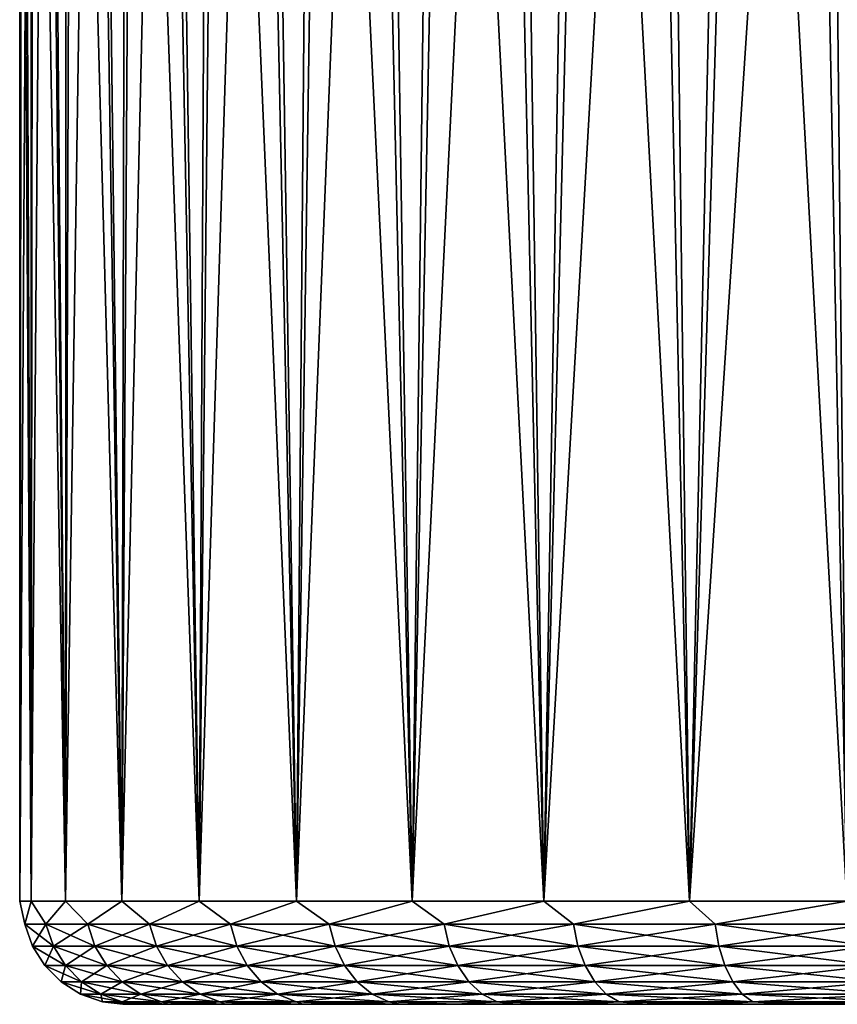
# Model space of a CAD drawing. Header units: metres. Extents: x -147 to 182, y -23 to 81.
# Tile 152 of 212: x 63.5 to 71.43, y 51.1 to 60.66. Entities that reach past the tile are written whole.
import ezdxf

# ---------------------------------------------------------------- set-up
doc = ezdxf.new("R2010")
doc.units = ezdxf.units.M
doc.layers.add('solid_ORA153_SW0001', color=7, linetype='CONTINUOUS')

msp = doc.modelspace()

# ---------------------------------------------------------------- linework, layer by layer
at = {"layer": 'solid_ORA153_SW0001'}
for points in [[(63.608433, 70.099998, -1.675548), (63.611217, 52.099998, -1.696838), (63.5, 52.099998)], [(63.500298, 70.099998, 0.08782), (63.5, 52.099998), (63.611217, 52.099998, 1.696838)], [(63.524372, 70.099998, -0.795661), (63.5, 52.099998), (63.500298, 70.099998, 0.08782)], [(63.608433, 70.099998, -1.675548), (63.5, 52.099998), (63.524372, 70.099998, -0.795661)], [(63.500298, 70.099998, 0.08782), (63.611217, 52.099998, 1.696838), (63.536312, 70.099998, 0.970957)], [(63.536312, 70.099998, 0.970957), (63.611217, 52.099998, 1.696838), (63.632252, 70.099998, 1.849607)], [(63.752075, 70.099998, -2.547621), (63.611217, 52.099998, -1.696838), (63.608433, 70.099998, -1.675548)], [(63.752075, 70.099998, -2.547621), (63.942963, 52.099998, -3.364643), (63.611217, 52.099998, -1.696838)], [(63.632252, 70.099998, 1.849607), (63.611217, 52.099998, 1.696838), (63.942963, 52.099998, 3.364643)], [(63.632252, 70.099998, 1.849607), (63.942963, 52.099998, 3.364643), (63.787663, 70.099998, 2.719645)], [(63.954647, 70.099998, -3.407947), (63.942963, 52.099998, -3.364643), (63.752075, 70.099998, -2.547621)], [(63.787663, 70.099998, 2.719645), (63.942963, 52.099998, 3.364643), (64.001854, 70.099998, 3.577193)], [(64.215218, 70.099998, -4.25255), (64.489563, 52.099998, -4.974878), (63.942963, 52.099998, -3.364643)], [(64.215218, 70.099998, -4.25255), (63.942963, 52.099998, -3.364643), (63.954647, 70.099998, -3.407947)], [(64.001854, 70.099998, 3.577193), (63.942963, 52.099998, 3.364643), (64.489563, 52.099998, 4.974878)], [(64.001854, 70.099998, 3.577193), (64.489563, 52.099998, 4.974878), (64.273796, 70.099998, 4.418139)], [(64.532555, 70.099998, -5.077419), (64.489563, 52.099998, -4.974878), (64.215218, 70.099998, -4.25255)], [(64.273796, 70.099998, 4.418139), (64.489563, 52.099998, 4.974878), (64.602264, 70.099998, 5.238691)], [(64.905235, 70.099998, -5.878895), (65.241669, 52.099998, -6.499992), (64.489563, 52.099998, -4.974878)], [(64.905235, 70.099998, -5.878895), (64.489563, 52.099998, -4.974878), (64.532555, 70.099998, -5.077419)], [(64.602264, 70.099998, 5.238691), (64.489563, 52.099998, 4.974878), (65.241669, 52.099998, 6.499992)], [(64.602264, 70.099998, 5.238691), (65.241669, 52.099998, 6.499992), (64.985741, 70.099998, 6.035056)], [(65.331497, 70.099998, -6.65316), (65.241669, 52.099998, -6.499992), (64.905235, 70.099998, -5.878895)], [(64.985741, 70.099998, 6.035056), (65.241669, 52.099998, 6.499992), (65.422409, 70.099998, 6.803452)], [(65.80938, 70.099998, -7.396656), (66.186401, 52.099998, -7.91389), (65.241669, 52.099998, -6.499992)], [(65.80938, 70.099998, -7.396656), (65.241669, 52.099998, -6.499992), (65.331497, 70.099998, -6.65316)], [(65.422409, 70.099998, 6.803452), (65.241669, 52.099998, 6.499992), (66.186401, 52.099998, 7.91389)], [(65.422409, 70.099998, 6.803452), (66.186401, 52.099998, 7.91389), (65.910324, 70.099998, 7.540471)], [(66.336708, 70.099998, -8.106013), (66.186401, 52.099998, -7.91389), (65.80938, 70.099998, -7.396656)], [(65.910324, 70.099998, 7.540471), (66.186401, 52.099998, 7.91389), (66.447166, 70.099998, 8.2426)], [(66.910965, 70.099998, -8.777834), (67.307602, 52.099998, -9.192377), (66.186401, 52.099998, -7.91389)], [(66.910965, 70.099998, -8.777834), (66.186401, 52.099998, -7.91389), (66.336708, 70.099998, -8.106013)], [(66.447166, 70.099998, 8.2426), (66.186401, 52.099998, 7.91389), (67.307602, 52.099998, 9.192377)], [(66.447166, 70.099998, 8.2426), (67.307602, 52.099998, 9.192377), (67.030464, 70.099998, 8.906617)], [(67.529594, 70.099998, -9.409131), (67.307602, 52.099998, -9.192377), (66.910965, 70.099998, -8.777834)], [(67.030464, 70.099998, 8.906617), (67.307602, 52.099998, 9.192377), (67.657578, 70.099998, 9.529508)], [(68.189682, 70.099998, -9.996927), (68.586082, 52.099998, -10.313581), (67.307602, 52.099998, -9.192377)], [(68.189682, 70.099998, -9.996927), (67.307602, 52.099998, -9.192377), (67.529594, 70.099998, -9.409131)], [(67.657578, 70.099998, 9.529508), (67.307602, 52.099998, 9.192377), (68.586082, 52.099998, 10.313581)], [(67.657578, 70.099998, 9.529508), (68.586082, 52.099998, 10.313581), (68.3255, 70.099998, 10.108292)], [(68.888138, 70.099998, -10.538479), (68.586082, 52.099998, -10.313581), (68.189682, 70.099998, -9.996927)], [(68.3255, 70.099998, 10.108292), (68.586082, 52.099998, 10.313581), (69.031265, 70.099998, 10.640393)], [(69.621849, 70.099998, -11.031365), (69.999985, 52.099998, -11.258321), (68.586082, 52.099998, -10.313581)], [(69.621849, 70.099998, -11.031365), (68.586082, 52.099998, -10.313581), (68.888138, 70.099998, -10.538479)], [(69.031265, 70.099998, 10.640393), (68.586082, 52.099998, 10.313581), (69.999985, 52.099998, 11.258321)], [(69.031265, 70.099998, 10.640393), (69.999985, 52.099998, 11.258321), (69.771545, 70.099998, 11.123305)], [(70.387291, 70.099998, -11.47322), (69.999985, 52.099998, -11.258321), (69.621849, 70.099998, -11.031365)], [(69.771545, 70.099998, 11.123305), (69.999985, 52.099998, 11.258321), (70.542885, 70.099998, 11.554771)], [(71.181023, 70.099998, -11.862059), (71.525101, 52.099998, -12.010429), (69.999985, 52.099998, -11.258321)], [(71.181023, 70.099998, -11.862059), (69.999985, 52.099998, -11.258321), (70.387291, 70.099998, -11.47322)], [(70.542885, 70.099998, 11.554771), (69.999985, 52.099998, 11.258321), (71.525101, 52.099998, 12.010429)], [(70.542885, 70.099998, 11.554771), (71.525101, 52.099998, 12.010429), (71.341827, 70.099998, 11.932864)], [(71.999359, 70.099998, -12.196075), (71.525101, 52.099998, -12.010429), (71.181023, 70.099998, -11.862059)], [(71.341827, 70.099998, 11.932864), (71.525101, 52.099998, 12.010429), (72.164551, 70.099998, 12.255769)], [(63.550674, 51.87748, -0.814702), (63.5, 52.099998), (63.611217, 52.099998, -1.696838)], [(63.550674, 51.87748, 0.814702), (63.611217, 52.099998, 1.696838), (63.5, 52.099998)], [(63.550674, 51.87748, -0.814702), (63.550674, 51.87748, 0.814702), (63.5, 52.099998)], [(63.754894, 51.87748, -2.431259), (63.550674, 51.87748, -0.814702), (63.611217, 52.099998, -1.696838)], [(63.550674, 51.87748, 0.814702), (63.754894, 51.87748, 2.431259), (63.611217, 52.099998, 1.696838)], [(63.754894, 51.87748, -2.431259), (63.611217, 52.099998, -1.696838), (63.942963, 52.099998, -3.364643)], [(63.754894, 51.87748, 2.431259), (63.942963, 52.099998, 3.364643), (63.611217, 52.099998, 1.696838)], [(64.16011, 51.87748, -4.009473), (63.754894, 51.87748, -2.431259), (63.942963, 52.099998, -3.364643)], [(63.754894, 51.87748, 2.431259), (64.16011, 51.87748, 4.009473), (63.942963, 52.099998, 3.364643)], [(64.16011, 51.87748, -4.009473), (63.942963, 52.099998, -3.364643), (64.489563, 52.099998, -4.974878)], [(64.16011, 51.87748, 4.009473), (64.489563, 52.099998, 4.974878), (63.942963, 52.099998, 3.364643)], [(64.759933, 51.87748, -5.524456), (64.16011, 51.87748, -4.009473), (64.489563, 52.099998, -4.974878)], [(64.16011, 51.87748, 4.009473), (64.759933, 51.87748, 5.524456), (64.489563, 52.099998, 4.974878)], [(64.759933, 51.87748, -5.524456), (64.489563, 52.099998, -4.974878), (65.241669, 52.099998, -6.499992)], [(64.759933, 51.87748, 5.524456), (65.241669, 52.099998, 6.499992), (64.489563, 52.099998, 4.974878)], [(65.544907, 51.87748, -6.952314), (64.759933, 51.87748, -5.524456), (65.241669, 52.099998, -6.499992)], [(64.759933, 51.87748, 5.524456), (65.544907, 51.87748, 6.952314), (65.241669, 52.099998, 6.499992)], [(65.544907, 51.87748, -6.952314), (65.241669, 52.099998, -6.499992), (66.186401, 52.099998, -7.91389)], [(65.544907, 51.87748, 6.952314), (66.186401, 52.099998, 7.91389), (65.241669, 52.099998, 6.499992)], [(66.502647, 51.87748, -8.270531), (65.544907, 51.87748, -6.952314), (66.186401, 52.099998, -7.91389)], [(65.544907, 51.87748, 6.952314), (66.502647, 51.87748, 8.270531), (66.186401, 52.099998, 7.91389)], [(66.502647, 51.87748, -8.270531), (66.186401, 52.099998, -7.91389), (67.307602, 52.099998, -9.192377)], [(66.502647, 51.87748, 8.270531), (67.307602, 52.099998, 9.192377), (66.186401, 52.099998, 7.91389)], [(67.61805, 51.87748, -9.458316), (66.502647, 51.87748, -8.270531), (67.307602, 52.099998, -9.192377)], [(66.502647, 51.87748, 8.270531), (67.61805, 51.87748, 9.458316), (67.307602, 52.099998, 9.192377)], [(67.61805, 51.87748, -9.458316), (67.307602, 52.099998, -9.192377), (68.586082, 52.099998, -10.313581)], [(67.61805, 51.87748, 9.458316), (68.586082, 52.099998, 10.313581), (67.307602, 52.099998, 9.192377)], [(68.873528, 51.87748, -10.496937), (67.61805, 51.87748, -9.458316), (68.586082, 52.099998, -10.313581)], [(67.61805, 51.87748, 9.458316), (68.873528, 51.87748, 10.496937), (68.586082, 52.099998, 10.313581)], [(68.873528, 51.87748, -10.496937), (68.586082, 52.099998, -10.313581), (69.999985, 52.099998, -11.258321)], [(68.873528, 51.87748, 10.496937), (69.999985, 52.099998, 11.258321), (68.586082, 52.099998, 10.313581)], [(70.249283, 51.87748, -11.370016), (68.873528, 51.87748, -10.496937), (69.999985, 52.099998, -11.258321)], [(68.873528, 51.87748, 10.496937), (70.249283, 51.87748, 11.370016), (69.999985, 52.099998, 11.258321)], [(70.249283, 51.87748, -11.370016), (69.999985, 52.099998, -11.258321), (71.525101, 52.099998, -12.010429)], [(70.249283, 51.87748, 11.370016), (71.525101, 52.099998, 12.010429), (69.999985, 52.099998, 11.258321)], [(71.72361, 51.87748, -12.063783), (70.249283, 51.87748, -11.370016), (71.525101, 52.099998, -12.010429)], [(70.249283, 51.87748, 11.370016), (71.72361, 51.87748, 12.063783), (71.525101, 52.099998, 12.010429)], [(63.827637, 51.665913, 2.417382), (63.754894, 51.87748, 2.431259), (63.550674, 51.87748, 0.814702)], [(63.624584, 51.665913, 0.810052), (63.550674, 51.87748, 0.814702), (63.550674, 51.87748, -0.814702)], [(63.624584, 51.665913, 0.810052), (63.827637, 51.665913, 2.417382), (63.550674, 51.87748, 0.814702)], [(63.624584, 51.665913, -0.810052), (63.550674, 51.87748, -0.814702), (63.754894, 51.87748, -2.431259)], [(63.624584, 51.665913, -0.810052), (63.624584, 51.665913, 0.810052), (63.550674, 51.87748, -0.814702)], [(63.827637, 51.665913, -2.417382), (63.624584, 51.665913, -0.810052), (63.754894, 51.87748, -2.431259)], [(64.230545, 51.665913, 3.986588), (64.16011, 51.87748, 4.009473), (63.754894, 51.87748, 2.431259)], [(63.827637, 51.665913, 2.417382), (64.230545, 51.665913, 3.986588), (63.754894, 51.87748, 2.431259)], [(63.827637, 51.665913, -2.417382), (63.754894, 51.87748, -2.431259), (64.16011, 51.87748, -4.009473)], [(64.230545, 51.665913, -3.986588), (63.827637, 51.665913, -2.417382), (64.16011, 51.87748, -4.009473)], [(64.826942, 51.665913, 5.492924), (64.759933, 51.87748, 5.524456), (64.16011, 51.87748, 4.009473)], [(64.230545, 51.665913, 3.986588), (64.826942, 51.665913, 5.492924), (64.16011, 51.87748, 4.009473)], [(64.230545, 51.665913, -3.986588), (64.16011, 51.87748, -4.009473), (64.759933, 51.87748, -5.524456)], [(64.826942, 51.665913, -5.492924), (64.230545, 51.665913, -3.986588), (64.759933, 51.87748, -5.524456)], [(65.607437, 51.665913, 6.912632), (65.544907, 51.87748, 6.952314), (64.759933, 51.87748, 5.524456)], [(64.826942, 51.665913, 5.492924), (65.607437, 51.665913, 6.912632), (64.759933, 51.87748, 5.524456)], [(64.826942, 51.665913, -5.492924), (64.759933, 51.87748, -5.524456), (65.544907, 51.87748, -6.952314)], [(65.607437, 51.665913, -6.912632), (64.826942, 51.665913, -5.492924), (65.544907, 51.87748, -6.952314)], [(66.559708, 51.665913, 8.223325), (66.502647, 51.87748, 8.270531), (65.544907, 51.87748, 6.952314)], [(65.607437, 51.665913, 6.912632), (66.559708, 51.665913, 8.223325), (65.544907, 51.87748, 6.952314)], [(65.607437, 51.665913, -6.912632), (65.544907, 51.87748, -6.952314), (66.502647, 51.87748, -8.270531)], [(66.559708, 51.665913, -8.223325), (65.607437, 51.665913, -6.912632), (66.502647, 51.87748, -8.270531)], [(67.668747, 51.665913, 9.40433), (67.61805, 51.87748, 9.458316), (66.502647, 51.87748, 8.270531)], [(66.559708, 51.665913, 8.223325), (67.668747, 51.665913, 9.40433), (66.502647, 51.87748, 8.270531)], [(66.559708, 51.665913, -8.223325), (66.502647, 51.87748, -8.270531), (67.61805, 51.87748, -9.458316)], [(67.668747, 51.665913, -9.40433), (66.559708, 51.665913, -8.223325), (67.61805, 51.87748, -9.458316)], [(68.917061, 51.665913, 10.437024), (68.873528, 51.87748, 10.496937), (67.61805, 51.87748, 9.458316)], [(67.668747, 51.665913, 9.40433), (68.917061, 51.665913, 10.437024), (67.61805, 51.87748, 9.458316)], [(67.668747, 51.665913, -9.40433), (67.61805, 51.87748, -9.458316), (68.873528, 51.87748, -10.496937)], [(68.917061, 51.665913, -10.437024), (67.668747, 51.665913, -9.40433), (68.873528, 51.87748, -10.496937)], [(70.284958, 51.665913, 11.30512), (70.249283, 51.87748, 11.370016), (68.873528, 51.87748, 10.496937)], [(68.917061, 51.665913, 10.437024), (70.284958, 51.665913, 11.30512), (68.873528, 51.87748, 10.496937)], [(68.917061, 51.665913, -10.437024), (68.873528, 51.87748, -10.496937), (70.249283, 51.87748, -11.370016)], [(70.284958, 51.665913, -11.30512), (68.917061, 51.665913, -10.437024), (70.249283, 51.87748, -11.370016)], [(71.75087, 51.665913, 11.994927), (71.72361, 51.87748, 12.063783), (70.249283, 51.87748, 11.370016)], [(70.284958, 51.665913, 11.30512), (71.75087, 51.665913, 11.994927), (70.249283, 51.87748, 11.370016)], [(70.284958, 51.665913, -11.30512), (70.249283, 51.87748, -11.370016), (71.72361, 51.87748, -12.063783)], [(71.75087, 51.665913, -11.994927), (70.284958, 51.665913, -11.30512), (71.72361, 51.87748, -12.063783)], [(63.944843, 51.476158, 2.395024), (63.827637, 51.665913, 2.417382), (63.624584, 51.665913, 0.810052)], [(63.743671, 51.476158, 0.80256), (63.624584, 51.665913, 0.810052), (63.624584, 51.665913, -0.810052)], [(63.743671, 51.476158, 0.80256), (63.944843, 51.476158, 2.395024), (63.624584, 51.665913, 0.810052)], [(63.743671, 51.476158, -0.80256), (63.624584, 51.665913, -0.810052), (63.827637, 51.665913, -2.417382)], [(63.743671, 51.476158, -0.80256), (63.743671, 51.476158, 0.80256), (63.624584, 51.665913, -0.810052)], [(63.944843, 51.476158, -2.395024), (63.743671, 51.476158, -0.80256), (63.827637, 51.665913, -2.417382)], [(64.344025, 51.476158, 3.949717), (64.230545, 51.665913, 3.986588), (63.827637, 51.665913, 2.417382)], [(63.944843, 51.476158, 2.395024), (64.344025, 51.476158, 3.949717), (63.827637, 51.665913, 2.417382)], [(63.944843, 51.476158, -2.395024), (63.827637, 51.665913, -2.417382), (64.230545, 51.665913, -3.986588)], [(64.344025, 51.476158, -3.949717), (63.944843, 51.476158, -2.395024), (64.230545, 51.665913, -3.986588)], [(64.934906, 51.476158, 5.44212), (64.826942, 51.665913, 5.492924), (64.230545, 51.665913, 3.986588)], [(64.344025, 51.476158, 3.949717), (64.934906, 51.476158, 5.44212), (64.230545, 51.665913, 3.986588)], [(64.344025, 51.476158, -3.949717), (64.230545, 51.665913, -3.986588), (64.826942, 51.665913, -5.492924)], [(64.934906, 51.476158, -5.44212), (64.344025, 51.476158, -3.949717), (64.826942, 51.665913, -5.492924)], [(65.708176, 51.476158, 6.848698), (65.607437, 51.665913, 6.912632), (64.826942, 51.665913, 5.492924)], [(64.934906, 51.476158, 5.44212), (65.708176, 51.476158, 6.848698), (64.826942, 51.665913, 5.492924)], [(64.934906, 51.476158, -5.44212), (64.826942, 51.665913, -5.492924), (65.607437, 51.665913, -6.912632)], [(65.708176, 51.476158, -6.848698), (64.934906, 51.476158, -5.44212), (65.607437, 51.665913, -6.912632)], [(66.651642, 51.476158, 8.147267), (66.559708, 51.665913, 8.223325), (65.607437, 51.665913, 6.912632)], [(65.708176, 51.476158, 6.848698), (66.651642, 51.476158, 8.147267), (65.607437, 51.665913, 6.912632)], [(65.708176, 51.476158, -6.848698), (65.607437, 51.665913, -6.912632), (66.559708, 51.665913, -8.223325)], [(66.651642, 51.476158, -8.147267), (65.708176, 51.476158, -6.848698), (66.559708, 51.665913, -8.223325)], [(67.750427, 51.476158, 9.31735), (67.668747, 51.665913, 9.40433), (66.559708, 51.665913, 8.223325)], [(66.651642, 51.476158, 8.147267), (67.750427, 51.476158, 9.31735), (66.559708, 51.665913, 8.223325)], [(66.651642, 51.476158, -8.147267), (66.559708, 51.665913, -8.223325), (67.668747, 51.665913, -9.40433)], [(67.750427, 51.476158, -9.31735), (66.651642, 51.476158, -8.147267), (67.668747, 51.665913, -9.40433)], [(68.98719, 51.476158, 10.340492), (68.917061, 51.665913, 10.437024), (67.668747, 51.665913, 9.40433)], [(67.750427, 51.476158, 9.31735), (68.98719, 51.476158, 10.340492), (67.668747, 51.665913, 9.40433)], [(67.750427, 51.476158, -9.31735), (67.668747, 51.665913, -9.40433), (68.917061, 51.665913, -10.437024)], [(68.98719, 51.476158, -10.340492), (67.750427, 51.476158, -9.31735), (68.917061, 51.665913, -10.437024)], [(70.342438, 51.476158, 11.200559), (70.284958, 51.665913, 11.30512), (68.917061, 51.665913, 10.437024)], [(68.98719, 51.476158, 10.340492), (70.342438, 51.476158, 11.200559), (68.917061, 51.665913, 10.437024)], [(68.98719, 51.476158, -10.340492), (68.917061, 51.665913, -10.437024), (70.284958, 51.665913, -11.30512)], [(70.342438, 51.476158, -11.200559), (68.98719, 51.476158, -10.340492), (70.284958, 51.665913, -11.30512)], [(71.7948, 51.476158, 11.883986), (71.75087, 51.665913, 11.994927), (70.284958, 51.665913, 11.30512)], [(70.342438, 51.476158, 11.200559), (71.7948, 51.476158, 11.883986), (70.284958, 51.665913, 11.30512)], [(70.342438, 51.476158, -11.200559), (70.284958, 51.665913, -11.30512), (71.75087, 51.665913, -11.994927)], [(71.7948, 51.476158, -11.883986), (70.342438, 51.476158, -11.200559), (71.75087, 51.665913, -11.994927)], [(64.100624, 51.317749, 2.365308), (63.944843, 51.476158, 2.395024), (63.743671, 51.476158, 0.80256)], [(63.901947, 51.317749, 0.792602), (63.743671, 51.476158, 0.80256), (63.743671, 51.476158, -0.80256)], [(63.901947, 51.317749, 0.792602), (64.100624, 51.317749, 2.365308), (63.743671, 51.476158, 0.80256)], [(63.901947, 51.317749, -0.792602), (63.743671, 51.476158, -0.80256), (63.944843, 51.476158, -2.395024)], [(63.901947, 51.317749, -0.792602), (63.901947, 51.317749, 0.792602), (63.743671, 51.476158, -0.80256)], [(64.100624, 51.317749, -2.365308), (63.901947, 51.317749, -0.792602), (63.944843, 51.476158, -2.395024)], [(64.49485, 51.317749, 3.90071), (64.344025, 51.476158, 3.949717), (63.944843, 51.476158, 2.395024)], [(64.100624, 51.317749, 2.365308), (64.49485, 51.317749, 3.90071), (63.944843, 51.476158, 2.395024)], [(64.100624, 51.317749, -2.365308), (63.944843, 51.476158, -2.395024), (64.344025, 51.476158, -3.949717)], [(64.49485, 51.317749, -3.90071), (64.100624, 51.317749, -2.365308), (64.344025, 51.476158, -3.949717)], [(65.0784, 51.317749, 5.374597), (64.934906, 51.476158, 5.44212), (64.344025, 51.476158, 3.949717)], [(64.49485, 51.317749, 3.90071), (65.0784, 51.317749, 5.374597), (64.344025, 51.476158, 3.949717)], [(64.49485, 51.317749, -3.90071), (64.344025, 51.476158, -3.949717), (64.934906, 51.476158, -5.44212)], [(65.0784, 51.317749, -5.374597), (64.49485, 51.317749, -3.90071), (64.934906, 51.476158, -5.44212)], [(65.842079, 51.317749, 6.763722), (65.708176, 51.476158, 6.848698), (64.934906, 51.476158, 5.44212)], [(65.0784, 51.317749, 5.374597), (65.842079, 51.317749, 6.763722), (64.934906, 51.476158, 5.44212)], [(65.0784, 51.317749, -5.374597), (64.934906, 51.476158, -5.44212), (65.708176, 51.476158, -6.848698)], [(65.842079, 51.317749, -6.763722), (65.0784, 51.317749, -5.374597), (65.708176, 51.476158, -6.848698)], [(66.773842, 51.317749, 8.04618), (66.651642, 51.476158, 8.147267), (65.708176, 51.476158, 6.848698)], [(65.842079, 51.317749, 6.763722), (66.773842, 51.317749, 8.04618), (65.708176, 51.476158, 6.848698)], [(65.842079, 51.317749, -6.763722), (65.708176, 51.476158, -6.848698), (66.651642, 51.476158, -8.147267)], [(66.773842, 51.317749, -8.04618), (65.842079, 51.317749, -6.763722), (66.651642, 51.476158, -8.147267)], [(67.858986, 51.317749, 9.201744), (67.750427, 51.476158, 9.31735), (66.651642, 51.476158, 8.147267)], [(66.773842, 51.317749, 8.04618), (67.858986, 51.317749, 9.201744), (66.651642, 51.476158, 8.147267)], [(66.773842, 51.317749, -8.04618), (66.651642, 51.476158, -8.147267), (67.750427, 51.476158, -9.31735)], [(67.858986, 51.317749, -9.201744), (66.773842, 51.317749, -8.04618), (67.750427, 51.476158, -9.31735)], [(69.080406, 51.317749, 10.212192), (68.98719, 51.476158, 10.340492), (67.750427, 51.476158, 9.31735)], [(67.858986, 51.317749, 9.201744), (69.080406, 51.317749, 10.212192), (67.750427, 51.476158, 9.31735)], [(67.858986, 51.317749, -9.201744), (67.750427, 51.476158, -9.31735), (68.98719, 51.476158, -10.340492)], [(69.080406, 51.317749, -10.212192), (67.858986, 51.317749, -9.201744), (68.98719, 51.476158, -10.340492)], [(70.418839, 51.317749, 11.061587), (70.342438, 51.476158, 11.200559), (68.98719, 51.476158, 10.340492)], [(69.080406, 51.317749, 10.212192), (70.418839, 51.317749, 11.061587), (68.98719, 51.476158, 10.340492)], [(69.080406, 51.317749, -10.212192), (68.98719, 51.476158, -10.340492), (70.342438, 51.476158, -11.200559)], [(70.418839, 51.317749, -11.061587), (69.080406, 51.317749, -10.212192), (70.342438, 51.476158, -11.200559)], [(71.85318, 51.317749, 11.736534), (71.7948, 51.476158, 11.883986), (70.342438, 51.476158, 11.200559)], [(70.418839, 51.317749, 11.061587), (71.85318, 51.317749, 11.736534), (70.342438, 51.476158, 11.200559)], [(70.418839, 51.317749, -11.061587), (70.342438, 51.476158, -11.200559), (71.7948, 51.476158, -11.883986)], [(71.85318, 51.317749, -11.736534), (70.418839, 51.317749, -11.061587), (71.7948, 51.476158, -11.883986)], [(64.287148, 51.198643, 2.329726), (64.100624, 51.317749, 2.365308), (63.901947, 51.317749, 0.792602)], [(64.091461, 51.198643, 0.780679), (63.901947, 51.317749, 0.792602), (63.901947, 51.317749, -0.792602)], [(64.091461, 51.198643, 0.780679), (64.287148, 51.198643, 2.329726), (63.901947, 51.317749, 0.792602)], [(64.091461, 51.198643, -0.780679), (63.901947, 51.317749, -0.792602), (64.100624, 51.317749, -2.365308)], [(64.091461, 51.198643, -0.780679), (64.091461, 51.198643, 0.780679), (63.901947, 51.317749, -0.792602)], [(64.287148, 51.198643, -2.329726), (64.091461, 51.198643, -0.780679), (64.100624, 51.317749, -2.365308)], [(64.675446, 51.198643, 3.842031), (64.49485, 51.317749, 3.90071), (64.100624, 51.317749, 2.365308)], [(64.287148, 51.198643, 2.329726), (64.675446, 51.198643, 3.842031), (64.100624, 51.317749, 2.365308)], [(64.287148, 51.198643, -2.329726), (64.100624, 51.317749, -2.365308), (64.49485, 51.317749, -3.90071)], [(64.675446, 51.198643, -3.842031), (64.287148, 51.198643, -2.329726), (64.49485, 51.317749, -3.90071)], [(65.250221, 51.198643, 5.293746), (65.0784, 51.317749, 5.374597), (64.49485, 51.317749, 3.90071)], [(64.675446, 51.198643, 3.842031), (65.250221, 51.198643, 5.293746), (64.49485, 51.317749, 3.90071)], [(64.675446, 51.198643, -3.842031), (64.49485, 51.317749, -3.90071), (65.0784, 51.317749, -5.374597)], [(65.250221, 51.198643, -5.293746), (64.675446, 51.198643, -3.842031), (65.0784, 51.317749, -5.374597)], [(66.002411, 51.198643, 6.661974), (65.842079, 51.317749, 6.763722), (65.0784, 51.317749, 5.374597)], [(65.250221, 51.198643, 5.293746), (66.002411, 51.198643, 6.661974), (65.0784, 51.317749, 5.374597)], [(65.250221, 51.198643, -5.293746), (65.0784, 51.317749, -5.374597), (65.842079, 51.317749, -6.763722)], [(66.002411, 51.198643, -6.661974), (65.250221, 51.198643, -5.293746), (65.842079, 51.317749, -6.763722)], [(66.920151, 51.198643, 7.92514), (66.773842, 51.317749, 8.04618), (65.842079, 51.317749, 6.763722)], [(66.002411, 51.198643, 6.661974), (66.920151, 51.198643, 7.92514), (65.842079, 51.317749, 6.763722)], [(66.002411, 51.198643, -6.661974), (65.842079, 51.317749, -6.763722), (66.773842, 51.317749, -8.04618)], [(66.920151, 51.198643, -7.92514), (66.002411, 51.198643, -6.661974), (66.773842, 51.317749, -8.04618)], [(67.988976, 51.198643, 9.063321), (67.858986, 51.317749, 9.201744), (66.773842, 51.317749, 8.04618)], [(66.920151, 51.198643, 7.92514), (67.988976, 51.198643, 9.063321), (66.773842, 51.317749, 8.04618)], [(66.920151, 51.198643, -7.92514), (66.773842, 51.317749, -8.04618), (67.858986, 51.317749, -9.201744)], [(67.988976, 51.198643, -9.063321), (66.920151, 51.198643, -7.92514), (67.858986, 51.317749, -9.201744)], [(69.192024, 51.198643, 10.058569), (69.080406, 51.317749, 10.212192), (67.858986, 51.317749, 9.201744)], [(67.988976, 51.198643, 9.063321), (69.192024, 51.198643, 10.058569), (67.858986, 51.317749, 9.201744)], [(67.988976, 51.198643, -9.063321), (67.858986, 51.317749, -9.201744), (69.080406, 51.317749, -10.212192)], [(69.192024, 51.198643, -10.058569), (67.988976, 51.198643, -9.063321), (69.080406, 51.317749, -10.212192)], [(70.510323, 51.198643, 10.895186), (70.418839, 51.317749, 11.061587), (69.080406, 51.317749, 10.212192)], [(69.192024, 51.198643, 10.058569), (70.510323, 51.198643, 10.895186), (69.080406, 51.317749, 10.212192)], [(69.192024, 51.198643, -10.058569), (69.080406, 51.317749, -10.212192), (70.418839, 51.317749, -11.061587)], [(70.510323, 51.198643, -10.895186), (69.192024, 51.198643, -10.058569), (70.418839, 51.317749, -11.061587)], [(71.92308, 51.198643, 11.55998), (71.85318, 51.317749, 11.736534), (70.418839, 51.317749, 11.061587)], [(70.510323, 51.198643, 10.895186), (71.92308, 51.198643, 11.55998), (70.418839, 51.317749, 11.061587)], [(70.510323, 51.198643, -10.895186), (70.418839, 51.317749, -11.061587), (71.85318, 51.317749, -11.736534)], [(71.92308, 51.198643, -11.55998), (70.510323, 51.198643, -10.895186), (71.85318, 51.317749, -11.736534)], [(64.495049, 51.124825, 2.290067), (64.287148, 51.198643, 2.329726), (64.091461, 51.198643, 0.780679)], [(64.302689, 51.124825, 0.76739), (64.091461, 51.198643, 0.780679), (64.091461, 51.198643, -0.780679)], [(64.302689, 51.124825, 0.76739), (64.495049, 51.124825, 2.290067), (64.091461, 51.198643, 0.780679)], [(64.302689, 51.124825, -0.76739), (64.091461, 51.198643, -0.780679), (64.287148, 51.198643, -2.329726)], [(64.302689, 51.124825, -0.76739), (64.302689, 51.124825, 0.76739), (64.091461, 51.198643, -0.780679)], [(64.876732, 51.124825, 3.776629), (64.675446, 51.198643, 3.842031), (64.287148, 51.198643, 2.329726)], [(64.495049, 51.124825, 2.290067), (64.876732, 51.124825, 3.776629), (64.287148, 51.198643, 2.329726)], [(64.495049, 51.124825, -2.290067), (64.287148, 51.198643, -2.329726), (64.675446, 51.198643, -3.842031)], [(64.495049, 51.124825, -2.290067), (64.302689, 51.124825, -0.76739), (64.287148, 51.198643, -2.329726)], [(64.876732, 51.124825, -3.776629), (64.495049, 51.124825, -2.290067), (64.675446, 51.198643, -3.842031)], [(65.441719, 51.124825, 5.20363), (65.250221, 51.198643, 5.293746), (64.675446, 51.198643, 3.842031)], [(64.876732, 51.124825, 3.776629), (65.441719, 51.124825, 5.20363), (64.675446, 51.198643, 3.842031)], [(64.876732, 51.124825, -3.776629), (64.675446, 51.198643, -3.842031), (65.250221, 51.198643, -5.293746)], [(65.441719, 51.124825, -5.20363), (64.876732, 51.124825, -3.776629), (65.250221, 51.198643, -5.293746)], [(66.181107, 51.124825, 6.548568), (66.002411, 51.198643, 6.661974), (65.250221, 51.198643, 5.293746)], [(65.441719, 51.124825, 5.20363), (66.181107, 51.124825, 6.548568), (65.250221, 51.198643, 5.293746)], [(65.441719, 51.124825, -5.20363), (65.250221, 51.198643, -5.293746), (66.002411, 51.198643, -6.661974)], [(66.181107, 51.124825, -6.548568), (65.441719, 51.124825, -5.20363), (66.002411, 51.198643, -6.661974)], [(67.083229, 51.124825, 7.790231), (66.920151, 51.198643, 7.92514), (66.002411, 51.198643, 6.661974)], [(66.181107, 51.124825, 6.548568), (67.083229, 51.124825, 7.790231), (66.002411, 51.198643, 6.661974)], [(66.181107, 51.124825, -6.548568), (66.002411, 51.198643, -6.661974), (66.920151, 51.198643, -7.92514)], [(67.083229, 51.124825, -7.790231), (66.181107, 51.124825, -6.548568), (66.920151, 51.198643, -7.92514)], [(68.133858, 51.124825, 8.909037), (67.988976, 51.198643, 9.063321), (66.920151, 51.198643, 7.92514)], [(67.083229, 51.124825, 7.790231), (68.133858, 51.124825, 8.909037), (66.920151, 51.198643, 7.92514)], [(67.083229, 51.124825, -7.790231), (66.920151, 51.198643, -7.92514), (67.988976, 51.198643, -9.063321)], [(68.133858, 51.124825, -8.909037), (67.083229, 51.124825, -7.790231), (67.988976, 51.198643, -9.063321)], [(69.316429, 51.124825, 9.887342), (69.192024, 51.198643, 10.058569), (67.988976, 51.198643, 9.063321)], [(68.133858, 51.124825, 8.909037), (69.316429, 51.124825, 9.887342), (67.988976, 51.198643, 9.063321)], [(68.133858, 51.124825, -8.909037), (67.988976, 51.198643, -9.063321), (69.192024, 51.198643, -10.058569)], [(69.316429, 51.124825, -9.887342), (68.133858, 51.124825, -8.909037), (69.192024, 51.198643, -10.058569)], [(70.612282, 51.124825, 10.709718), (70.510323, 51.198643, 10.895186), (69.192024, 51.198643, 10.058569)], [(69.316429, 51.124825, 9.887342), (70.612282, 51.124825, 10.709718), (69.192024, 51.198643, 10.058569)], [(69.316429, 51.124825, -9.887342), (69.192024, 51.198643, -10.058569), (70.510323, 51.198643, -10.895186)], [(70.612282, 51.124825, -10.709718), (69.316429, 51.124825, -9.887342), (70.510323, 51.198643, -10.895186)], [(72.000992, 51.124825, 11.363195), (71.92308, 51.198643, 11.55998), (70.510323, 51.198643, 10.895186)], [(70.612282, 51.124825, 10.709718), (72.000992, 51.124825, 11.363195), (70.510323, 51.198643, 10.895186)], [(70.612282, 51.124825, -10.709718), (70.510323, 51.198643, -10.895186), (71.92308, 51.198643, -11.55998)], [(72.000992, 51.124825, -11.363195), (70.612282, 51.124825, -10.709718), (71.92308, 51.198643, -11.55998)], [(64.302689, 51.124825, -0.76739), (64.527992, 51.099998, -0.8192), (64.5, 51.099998, 0.000007)], [(64.495049, 51.124825, -2.290067), (64.527992, 51.099998, -0.8192), (64.302689, 51.124825, -0.76739)], [(64.302689, 51.124825, 0.76739), (64.5, 51.099998, 0.000007), (64.528, 51.099998, 0.819213)], [(64.302689, 51.124825, -0.76739), (64.5, 51.099998, 0.000007), (64.302689, 51.124825, 0.76739)], [(64.302689, 51.124825, 0.76739), (64.528, 51.099998, 0.819213), (64.611839, 51.099998, 1.634523)], [(64.302689, 51.124825, 0.76739), (64.611839, 51.099998, 1.634523), (64.495049, 51.124825, 2.290067)], [(64.495049, 51.124825, -2.290067), (64.75116, 51.099998, -2.442263), (64.611839, 51.099998, -1.63451)], [(64.876732, 51.124825, -3.776629), (64.75116, 51.099998, -2.442263), (64.495049, 51.124825, -2.290067)], [(64.495049, 51.124825, -2.290067), (64.611839, 51.099998, -1.63451), (64.527992, 51.099998, -0.8192)], [(64.495049, 51.124825, 2.290067), (64.611839, 51.099998, 1.634523), (64.75116, 51.099998, 2.442276)], [(64.495049, 51.124825, 2.290067), (64.75116, 51.099998, 2.442276), (64.945297, 51.099998, 3.238642)], [(64.495049, 51.124825, 2.290067), (64.945297, 51.099998, 3.238642), (64.876732, 51.124825, 3.776629)], [(64.528, 51.099998, 0.819213), (64.5, 51.099998, 0.000007), (64.527992, 51.099998, -0.8192)], [(64.528, 51.099998, 0.819213), (64.527992, 51.099998, -0.8192), (64.611839, 51.099998, -1.63451)], [(64.611839, 51.099998, 1.634523), (64.528, 51.099998, 0.819213), (64.611839, 51.099998, -1.63451)], [(64.611839, 51.099998, 1.634523), (64.611839, 51.099998, -1.63451), (64.75116, 51.099998, -2.442263)], [(64.75116, 51.099998, 2.442276), (64.611839, 51.099998, 1.634523), (64.75116, 51.099998, -2.442263)], [(64.876732, 51.124825, -3.776629), (64.94529, 51.099998, -3.23863), (64.75116, 51.099998, -2.442263)], [(64.75116, 51.099998, 2.442276), (64.75116, 51.099998, -2.442263), (64.94529, 51.099998, -3.23863)], [(64.945297, 51.099998, 3.238642), (64.75116, 51.099998, 2.442276), (64.94529, 51.099998, -3.23863)], [(64.876732, 51.124825, -3.776629), (65.193314, 51.099998, -4.019811), (64.94529, 51.099998, -3.23863)], [(65.441719, 51.124825, -5.20363), (65.193314, 51.099998, -4.019811), (64.876732, 51.124825, -3.776629)], [(64.876732, 51.124825, 3.776629), (64.945297, 51.099998, 3.238642), (65.193321, 51.099998, 4.019823)], [(64.876732, 51.124825, 3.776629), (65.193321, 51.099998, 4.019823), (65.494118, 51.099998, 4.782311)], [(64.876732, 51.124825, 3.776629), (65.494118, 51.099998, 4.782311), (65.441719, 51.124825, 5.20363)], [(64.945297, 51.099998, 3.238642), (64.94529, 51.099998, -3.23863), (65.193314, 51.099998, -4.019811)], [(65.193321, 51.099998, 4.019823), (64.945297, 51.099998, 3.238642), (65.193314, 51.099998, -4.019811)], [(65.441719, 51.124825, -5.20363), (65.49411, 51.099998, -4.7823), (65.193314, 51.099998, -4.019811)], [(65.193321, 51.099998, 4.019823), (65.193314, 51.099998, -4.019811), (65.49411, 51.099998, -4.7823)], [(65.494118, 51.099998, 4.782311), (65.193321, 51.099998, 4.019823), (65.49411, 51.099998, -4.7823)], [(65.441719, 51.124825, -5.20363), (65.84626, 51.099998, -5.522488), (65.49411, 51.099998, -4.7823)], [(66.181107, 51.124825, -6.548568), (65.84626, 51.099998, -5.522488), (65.441719, 51.124825, -5.20363)], [(65.441719, 51.124825, 5.20363), (65.494118, 51.099998, 4.782311), (65.846268, 51.099998, 5.5225)], [(65.441719, 51.124825, 5.20363), (65.846268, 51.099998, 5.5225), (66.248093, 51.099998, 6.236851)], [(65.441719, 51.124825, 5.20363), (66.248093, 51.099998, 6.236851), (66.181107, 51.124825, 6.548568)], [(65.494118, 51.099998, 4.782311), (65.49411, 51.099998, -4.7823), (65.84626, 51.099998, -5.522488)], [(65.846268, 51.099998, 5.5225), (65.494118, 51.099998, 4.782311), (65.84626, 51.099998, -5.522488)], [(66.181107, 51.124825, -6.548568), (66.248085, 51.099998, -6.23684), (65.84626, 51.099998, -5.522488)], [(65.846268, 51.099998, 5.5225), (65.84626, 51.099998, -5.522488), (66.248085, 51.099998, -6.23684)], [(66.248093, 51.099998, 6.236851), (65.846268, 51.099998, 5.5225), (66.248085, 51.099998, -6.23684)], [(66.181107, 51.124825, -6.548568), (66.697769, 51.099998, -6.922151), (66.248085, 51.099998, -6.23684)], [(67.083229, 51.124825, -7.790231), (66.697769, 51.099998, -6.922151), (66.181107, 51.124825, -6.548568)], [(66.181107, 51.124825, 6.548568), (66.248093, 51.099998, 6.236851), (66.697777, 51.099998, 6.922161)], [(66.181107, 51.124825, 6.548568), (66.697777, 51.099998, 6.922161), (67.193214, 51.099998, 7.575203)], [(66.181107, 51.124825, 6.548568), (67.193214, 51.099998, 7.575203), (67.083229, 51.124825, 7.790231)], [(66.248093, 51.099998, 6.236851), (66.248085, 51.099998, -6.23684), (66.697769, 51.099998, -6.922151)], [(66.697777, 51.099998, 6.922161), (66.248093, 51.099998, 6.236851), (66.697769, 51.099998, -6.922151)], [(67.083229, 51.124825, -7.790231), (67.193207, 51.099998, -7.575193), (66.697769, 51.099998, -6.922151)], [(66.697777, 51.099998, 6.922161), (66.697769, 51.099998, -6.922151), (67.193207, 51.099998, -7.575193)], [(67.193214, 51.099998, 7.575203), (66.697777, 51.099998, 6.922161), (67.193207, 51.099998, -7.575193)], [(67.083229, 51.124825, -7.790231), (67.732018, 51.099998, -8.19283), (67.193207, 51.099998, -7.575193)], [(68.133858, 51.124825, -8.909037), (67.732018, 51.099998, -8.19283), (67.083229, 51.124825, -7.790231)], [(67.083229, 51.124825, 7.790231), (67.193214, 51.099998, 7.575203), (67.732025, 51.099998, 8.19284)], [(67.083229, 51.124825, 7.790231), (67.732025, 51.099998, 8.19284), (68.133858, 51.124825, 8.909037)], [(67.193214, 51.099998, 7.575203), (67.193207, 51.099998, -7.575193), (67.732018, 51.099998, -8.19283)], [(67.732025, 51.099998, 8.19284), (67.193214, 51.099998, 7.575203), (67.732018, 51.099998, -8.19283)], [(68.133858, 51.124825, -8.909037), (68.311745, 51.099998, -8.772253), (67.732018, 51.099998, -8.19283)], [(67.732025, 51.099998, 8.19284), (67.732018, 51.099998, -8.19283), (68.311745, 51.099998, -8.772253)], [(68.133858, 51.124825, 8.909037), (67.732025, 51.099998, 8.19284), (68.311752, 51.099998, 8.772262)], [(68.311752, 51.099998, 8.772262), (67.732025, 51.099998, 8.19284), (68.311745, 51.099998, -8.772253)], [(69.316429, 51.124825, -9.887342), (68.311745, 51.099998, -8.772253), (68.133858, 51.124825, -8.909037)], [(68.133858, 51.124825, 8.909037), (68.311752, 51.099998, 8.772262), (68.929688, 51.099998, 9.310763)], [(68.133858, 51.124825, 8.909037), (68.929688, 51.099998, 9.310763), (69.316429, 51.124825, 9.887342)], [(69.316429, 51.124825, -9.887342), (68.929672, 51.099998, -9.310755), (68.311745, 51.099998, -8.772253)], [(68.311752, 51.099998, 8.772262), (68.311745, 51.099998, -8.772253), (68.929672, 51.099998, -9.310755)], [(68.929688, 51.099998, 9.310763), (68.311752, 51.099998, 8.772262), (68.929672, 51.099998, -9.310755)], [(69.316429, 51.124825, -9.887342), (69.582909, 51.099998, -9.805808), (68.929672, 51.099998, -9.310755)], [(68.929688, 51.099998, 9.310763), (68.929672, 51.099998, -9.310755), (69.582909, 51.099998, -9.805808)], [(69.316429, 51.124825, 9.887342), (68.929688, 51.099998, 9.310763), (69.582924, 51.099998, 9.805816)], [(69.582924, 51.099998, 9.805816), (68.929688, 51.099998, 9.310763), (69.582909, 51.099998, -9.805808)], [(70.612282, 51.124825, -10.709718), (69.582909, 51.099998, -9.805808), (69.316429, 51.124825, -9.887342)], [(69.316429, 51.124825, 9.887342), (69.582924, 51.099998, 9.805816), (70.268547, 51.099998, 10.255191)], [(69.316429, 51.124825, 9.887342), (70.268547, 51.099998, 10.255191), (70.612282, 51.124825, 10.709718)], [(70.612282, 51.124825, -10.709718), (70.268532, 51.099998, -10.255183), (69.582909, 51.099998, -9.805808)], [(69.582924, 51.099998, 9.805816), (69.582909, 51.099998, -9.805808), (70.268532, 51.099998, -10.255183)], [(70.268547, 51.099998, 10.255191), (69.582924, 51.099998, 9.805816), (70.268532, 51.099998, -10.255183)], [(70.612282, 51.124825, -10.709718), (70.9832, 51.099998, -10.656684), (70.268532, 51.099998, -10.255183)], [(70.268547, 51.099998, 10.255191), (70.268532, 51.099998, -10.255183), (70.9832, 51.099998, -10.656684)], [(70.612282, 51.124825, 10.709718), (70.268547, 51.099998, 10.255191), (70.983215, 51.099998, 10.65669)], [(70.983215, 51.099998, 10.65669), (70.268547, 51.099998, 10.255191), (70.9832, 51.099998, -10.656684)], [(72.000992, 51.124825, -11.363195), (70.9832, 51.099998, -10.656684), (70.612282, 51.124825, -10.709718)], [(70.612282, 51.124825, 10.709718), (70.983215, 51.099998, 10.65669), (71.723297, 51.099998, 11.008321)], [(70.612282, 51.124825, 10.709718), (71.723297, 51.099998, 11.008321), (72.000992, 51.124825, 11.363195)], [(72.000992, 51.124825, -11.363195), (71.723289, 51.099998, -11.008316), (70.9832, 51.099998, -10.656684)], [(70.983215, 51.099998, 10.65669), (70.9832, 51.099998, -10.656684), (71.723289, 51.099998, -11.008316)], [(71.723297, 51.099998, 11.008321), (70.983215, 51.099998, 10.65669), (71.723289, 51.099998, -11.008316)]]:
    msp.add_3dface(points, dxfattribs=at)

doc.saveas('drawing.dxf')
